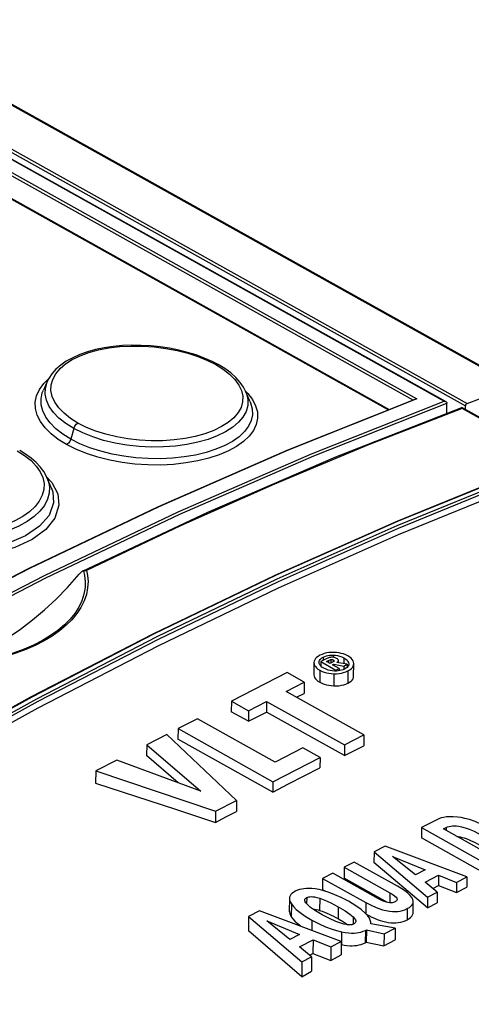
# Model space of a CAD drawing. Extents: x 0 to 420, y 0 to 297.
# Tile 27 of 37: x 358.02 to 362.65, y 133.65 to 143.76. Entities that reach past the tile are written whole.
import ezdxf

# ---------------------------------------------------------------- set-up
doc = ezdxf.new("R2010")
doc.units = 0
doc.header["$LTSCALE"] = 23.1
doc.layers.get('0').update_dxf_attribs({"linetype": 'CONTINUOUS'})

msp = doc.modelspace()

# ---------------------------------------------------------------- linework, layer by layer
at = {"color": 9, "linetype": 'CONTINUOUS'}
for p, q in [((344.824, 150.21), (393.144, 123.206)), ((344.22, 149.988), (362.375, 139.842)), ((344.319, 150.006), (362.592, 139.794)), ((344.335, 150.031), (362.608, 139.819)), ((344.061, 149.909), (362.052, 139.855)), ((344.077, 149.934), (362.092, 139.866)), ((361.8, 139.754), (344.115, 149.637)), ((358.265, 140.022), (358.316, 140.072)), ((392.2, 123.201), (362.557, 139.768)), ((358.573, 139.561), (358.543, 139.452)), ((361.133, 137.213), (361.133, 137.18)), ((361.237, 137.234), (361.237, 137.212)), ((361.345, 137.205), (361.344, 137.147)), ((361.187, 137.18), (361.187, 137.158)), ((361.21, 137.189), (361.21, 137.152)), ((361.234, 137.186), (361.234, 137.165)), ((361.098, 137.078), (361.097, 136.955)), ((361.242, 137.043), (361.241, 136.919)), ((361.386, 137.072), (361.385, 136.945)), ((362.393, 135.463), (362.393, 135.434)), ((361.818, 134.793), (361.817, 134.691)), ((360.806, 134.68), (360.805, 134.548)), ((360.964, 134.744), (360.963, 134.68)), ((361.097, 134.738), (361.096, 134.613)), ((361.57, 134.694), (361.57, 134.579)), ((361.287, 134.651), (361.286, 134.528)), ((361.995, 134.631), (361.995, 134.517)), ((361.017, 134.512), (361.016, 134.408)), ((361.44, 134.546), (361.439, 134.471)), ((361.32, 134.393), (361.319, 134.261))]:
    msp.add_line(p, q, dxfattribs=at)
at = {"color": 7, "linetype": 'CONTINUOUS'}
for p, q in [((344.843, 150.209), (393.163, 123.206)), ((344.228, 149.988), (362.391, 139.838)), ((344.131, 149.637), (361.809, 139.757)), ((358.304, 140.049), (358.262, 139.956)), ((360.384, 139.835), (360.337, 139.943)), ((358.334, 139.876), (358.335, 139.876)), ((360.762, 139.339), (362.075, 139.864)), ((362.608, 139.819), (362.737, 139.867)), ((361.262, 139.269), (362.556, 139.778)), ((362.401, 139.717), (362.402, 139.822)), ((362.402, 139.824), (362.402, 139.822)), ((392.24, 123.189), (362.556, 139.778)), ((362.556, 139.778), (362.556, 139.778)), ((362.592, 139.759), (362.592, 139.794)), ((358.343, 138.956), (358.298, 139.058)), ((358.343, 138.956), (358.343, 138.956)), ((358.669, 138.1), (358.666, 138.098)), ((358.672, 138.101), (358.669, 138.1)), ((358.672, 138.101), (358.682, 138.104)), ((361.038, 137.157), (361.038, 137.033)), ((361.09, 137.159), (361.09, 137.161)), ((361.164, 137.196), (361.109, 137.167)), ((361.109, 137.167), (361.109, 137.122)), ((361.109, 137.167), (361.263, 137.081)), ((361.167, 137.169), (361.187, 137.18)), ((361.203, 137.149), (361.167, 137.169)), ((361.227, 137.161), (361.203, 137.149)), ((361.229, 137.134), (361.243, 137.141)), ((361.295, 137.097), (361.229, 137.134)), ((361.243, 137.141), (361.243, 137.126)), ((361.243, 137.141), (361.343, 137.122)), ((361.263, 137.081), (361.295, 137.097)), ((361.38, 137.141), (361.274, 137.159)), ((361.289, 137.156), (361.289, 137.179)), ((361.289, 137.178), (361.289, 137.179)), ((361.295, 137.097), (361.295, 137.073)), ((361.343, 137.122), (361.38, 137.141)), ((361.343, 137.122), (361.343, 137.087)), ((361.38, 137.141), (361.38, 137.111)), ((361.394, 137.135), (361.39, 137.125)), ((361.395, 137.144), (361.394, 137.135)), ((361.395, 137.146), (361.395, 137.144)), ((361.445, 137.016), (361.446, 137.148)), ((360.762, 137.055), (360.191, 136.761)), ((360.938, 136.956), (360.762, 137.055)), ((361.269, 137.071), (361.248, 137.071)), ((361.263, 137.081), (361.263, 137.071)), ((360.752, 136.86), (360.938, 136.956)), ((360.938, 136.956), (360.937, 136.839)), ((361.55, 136.414), (360.752, 136.86)), ((360.859, 136.801), (360.937, 136.839)), ((360.191, 136.761), (360.19, 136.653)), ((360.191, 136.761), (360.366, 136.662)), ((360.366, 136.662), (360.552, 136.758)), ((360.552, 136.758), (360.551, 136.648)), ((360.552, 136.758), (361.351, 136.312)), ((360.366, 136.555), (360.19, 136.653)), ((360.366, 136.662), (360.366, 136.555)), ((360.366, 136.555), (360.551, 136.648)), ((361.35, 136.202), (360.551, 136.648)), ((359.842, 136.581), (359.643, 136.479)), ((360.641, 136.135), (359.842, 136.581)), ((359.527, 136.419), (359.322, 136.314)), ((360.243, 135.742), (359.527, 136.419)), ((359.643, 136.479), (359.642, 136.372)), ((359.643, 136.479), (360.617, 135.934)), ((361.351, 136.312), (361.55, 136.414)), ((361.55, 136.414), (361.549, 136.301)), ((359.322, 136.314), (359.321, 136.203)), ((359.322, 136.314), (359.876, 135.836)), ((360.616, 135.827), (359.642, 136.372)), ((361.351, 136.312), (361.35, 136.202)), ((361.35, 136.202), (361.549, 136.301)), ((359.645, 135.922), (359.321, 136.203)), ((360.925, 136.281), (360.641, 136.135)), ((361.1, 136.183), (360.925, 136.281)), ((359.015, 136.156), (358.799, 136.045)), ((359.876, 135.836), (359.015, 136.156)), ((360.617, 135.934), (361.1, 136.183)), ((361.1, 136.183), (361.099, 136.076)), ((358.799, 136.045), (358.798, 135.921)), ((358.799, 136.045), (360.028, 135.631)), ((360.617, 135.934), (360.616, 135.827)), ((360.028, 135.631), (360.243, 135.742)), ((360.243, 135.742), (360.243, 135.63)), ((360.028, 135.631), (360.027, 135.515)), ((362.298, 135.544), (362.141, 135.463)), ((362.141, 135.463), (362.14, 135.357)), ((362.141, 135.463), (362.836, 135.075)), ((362.366, 135.449), (362.393, 135.463)), ((362.819, 135.196), (362.366, 135.449)), ((362.836, 134.968), (362.14, 135.357)), ((361.654, 135.213), (361.653, 135.105)), ((361.768, 135.272), (361.654, 135.213)), ((361.654, 135.213), (362.202, 134.749)), ((362.607, 134.956), (361.768, 135.272)), ((361.452, 135.109), (361.348, 135.056)), ((361.895, 134.861), (361.452, 135.109)), ((362.202, 134.638), (361.653, 135.105)), ((361.844, 135.168), (362.179, 135.029)), ((362.08, 134.978), (361.844, 135.168)), ((361.23, 134.995), (361.127, 134.942)), ((361.7, 134.733), (361.23, 134.995)), ((361.348, 135.056), (361.347, 134.943)), ((361.348, 135.056), (361.818, 134.793)), ((362.179, 135.029), (362.08, 134.978)), ((362.178, 134.903), (362.317, 134.974)), ((362.317, 134.974), (362.317, 134.867)), ((362.317, 134.974), (362.5, 134.901)), ((361.127, 134.942), (361.126, 134.824)), ((361.127, 134.942), (361.57, 134.694)), ((361.791, 134.695), (361.347, 134.943)), ((362.303, 134.8), (362.178, 134.903)), ((362.5, 134.901), (362.499, 134.795)), ((362.5, 134.901), (362.607, 134.956)), ((362.607, 134.956), (362.606, 134.85)), ((361.139, 134.813), (361.09, 134.826)), ((361.152, 134.81), (361.126, 134.824)), ((362.202, 134.749), (362.303, 134.8)), ((362.258, 134.837), (362.317, 134.867)), ((362.303, 134.8), (362.302, 134.691)), ((362.317, 134.867), (362.499, 134.795)), ((362.499, 134.795), (362.606, 134.85)), ((360.786, 134.735), (360.785, 134.605)), ((362.055, 134.59), (362.056, 134.703)), ((362.202, 134.749), (362.202, 134.638)), ((362.202, 134.638), (362.302, 134.691)), ((360.48, 134.609), (360.366, 134.551)), ((361.318, 134.294), (360.48, 134.609)), ((360.366, 134.551), (360.365, 134.404)), ((360.366, 134.551), (360.914, 134.086)), ((360.791, 134.315), (360.556, 134.505)), ((360.556, 134.505), (360.891, 134.367)), ((361.286, 134.528), (361.31, 134.514)), ((361.31, 134.514), (361.332, 134.501)), ((361.622, 134.476), (361.622, 134.48)), ((361.872, 134.432), (361.622, 134.476)), ((360.913, 133.931), (360.365, 134.404)), ((360.891, 134.367), (360.791, 134.315)), ((361.565, 134.408), (361.564, 134.281)), ((361.565, 134.408), (361.576, 134.413)), ((361.576, 134.413), (361.575, 134.287)), ((361.576, 134.413), (361.757, 134.373)), ((361.757, 134.373), (361.756, 134.248)), ((361.757, 134.373), (361.872, 134.432)), ((361.872, 134.432), (361.871, 134.311)), ((360.89, 134.24), (361.029, 134.312)), ((361.029, 134.312), (361.028, 134.171)), ((361.029, 134.312), (361.212, 134.239)), ((361.212, 134.239), (361.318, 134.294)), ((361.318, 134.294), (361.317, 134.158)), ((361.564, 134.281), (361.575, 134.287)), ((361.575, 134.287), (361.756, 134.248)), ((361.756, 134.248), (361.871, 134.311)), ((361.014, 134.137), (360.89, 134.24)), ((360.996, 134.153), (361.028, 134.171)), ((361.028, 134.171), (361.21, 134.099)), ((361.212, 134.239), (361.21, 134.099)), ((360.914, 134.086), (360.913, 133.931)), ((360.914, 134.086), (361.014, 134.137)), ((361.014, 134.137), (361.013, 133.988)), ((361.21, 134.099), (361.317, 134.158)), ((360.913, 133.931), (361.013, 133.988))]:
    msp.add_line(p, q, dxfattribs=at)
for points in [[(360.056, 140.217), (359.992, 140.25), (359.913, 140.285), (359.829, 140.316), (359.742, 140.343), (359.651, 140.366), (359.557, 140.385), (359.461, 140.4), (359.364, 140.41), (359.266, 140.415), (359.169, 140.416), (359.072, 140.412), (358.977, 140.403), (358.885, 140.389), (358.797, 140.371), (358.713, 140.348), (358.635, 140.32), (358.563, 140.288), (358.497, 140.252), (358.44, 140.213), (358.39, 140.169), (358.349, 140.123), (358.318, 140.075), (358.304, 140.049)], [(360.337, 139.943), (360.316, 139.984), (360.281, 140.035), (360.237, 140.084), (360.184, 140.132), (360.123, 140.177), (360.056, 140.217)], [(362.092, 139.866), (362.088, 139.866), (362.084, 139.866), (362.08, 139.865), (362.076, 139.864), (362.075, 139.864)], [(362.375, 139.842), (362.379, 139.842), (362.384, 139.841), (362.388, 139.839), (362.391, 139.838)], [(362.391, 139.838), (362.392, 139.837), (362.395, 139.835), (362.398, 139.832), (362.4, 139.828), (362.402, 139.824)], [(362.556, 139.778), (362.556, 139.778), (362.557, 139.777), (362.557, 139.774), (362.557, 139.771), (362.557, 139.768)], [(362.608, 139.819), (362.605, 139.818), (362.601, 139.815), (362.598, 139.811), (362.596, 139.807), (362.594, 139.803), (362.592, 139.799), (362.592, 139.794)], [(352.808, 135.077), (354.126, 135.911), (355.452, 136.699), (356.78, 137.436), (358.109, 138.122), (359.437, 138.757), (360.762, 139.339)], [(358.298, 139.057), (358.294, 139.068), (358.266, 139.118), (358.23, 139.166), (358.187, 139.212), (358.136, 139.257), (358.077, 139.299), (358.019, 139.334)], [(358.669, 138.1), (359.95, 138.701), (361.262, 139.269)], [(354.376, 134.591), (355.626, 135.373), (356.878, 136.112), (358.133, 136.805), (359.387, 137.453), (360.641, 138.055), (361.893, 138.61), (363.141, 139.118)], [(354.514, 134.521), (355.743, 135.289), (356.974, 136.013), (358.207, 136.694), (359.441, 137.331), (360.674, 137.924), (361.904, 138.471), (363.132, 138.972)], [(357.152, 137.12), (357.274, 137.143), (357.398, 137.176), (357.523, 137.22), (357.649, 137.275), (357.775, 137.34), (357.901, 137.416), (358.027, 137.501), (358.151, 137.595), (358.273, 137.699), (358.393, 137.81), (358.509, 137.93), (358.63, 138.067)], [(358.653, 138.089), (358.646, 138.082), (358.638, 138.075), (358.63, 138.067)], [(358.666, 138.098), (358.66, 138.094), (358.653, 138.089)], [(358.682, 138.104), (358.693, 138.104), (358.705, 138.103)], [(361.099, 137.232), (361.08, 137.221), (361.065, 137.21), (361.054, 137.198), (361.046, 137.186), (361.04, 137.172), (361.038, 137.157)], [(361.09, 137.161), (361.091, 137.17), (361.095, 137.179), (361.1, 137.188), (361.108, 137.197), (361.119, 137.205), (361.133, 137.213)], [(361.242, 137.262), (361.215, 137.262), (361.19, 137.26), (361.166, 137.256), (361.143, 137.25), (361.121, 137.242), (361.099, 137.232)], [(361.133, 137.213), (361.149, 137.221), (361.165, 137.226), (361.181, 137.23), (361.198, 137.233), (361.217, 137.234), (361.237, 137.234)], [(361.218, 137.213), (361.207, 137.211), (361.195, 137.208), (361.181, 137.204), (361.164, 137.196)], [(361.269, 137.2), (361.257, 137.206), (361.246, 137.21), (361.236, 137.212), (361.227, 137.213), (361.218, 137.213)], [(361.237, 137.234), (361.259, 137.232), (361.28, 137.229), (361.301, 137.223), (361.323, 137.216), (361.345, 137.205)], [(361.386, 137.226), (361.364, 137.237), (361.341, 137.246), (361.318, 137.252), (361.295, 137.257), (361.27, 137.26), (361.242, 137.262)], [(361.289, 137.179), (361.288, 137.182), (361.287, 137.186), (361.284, 137.19), (361.278, 137.195), (361.269, 137.2)], [(361.345, 137.205), (361.364, 137.192), (361.378, 137.181), (361.387, 137.169), (361.392, 137.158), (361.395, 137.146)], [(361.446, 137.148), (361.445, 137.163), (361.44, 137.176), (361.431, 137.189), (361.42, 137.202), (361.405, 137.214), (361.386, 137.226)], [(361.038, 137.157), (361.04, 137.142), (361.045, 137.129), (361.053, 137.116), (361.064, 137.103), (361.079, 137.091), (361.098, 137.078)], [(361.14, 137.099), (361.12, 137.112), (361.107, 137.124), (361.098, 137.135), (361.093, 137.147), (361.09, 137.159)], [(361.248, 137.071), (361.226, 137.072), (361.205, 137.076), (361.184, 137.081), (361.162, 137.089), (361.14, 137.099)], [(361.187, 137.18), (361.195, 137.183), (361.203, 137.186), (361.21, 137.189)], [(361.21, 137.189), (361.215, 137.19), (361.22, 137.19), (361.224, 137.189), (361.229, 137.188), (361.234, 137.186)], [(361.244, 137.173), (361.241, 137.17), (361.236, 137.166), (361.227, 137.161)], [(361.234, 137.186), (361.24, 137.183), (361.243, 137.18), (361.244, 137.177), (361.244, 137.176)], [(361.244, 137.176), (361.244, 137.175), (361.244, 137.173)], [(361.274, 137.159), (361.281, 137.164), (361.285, 137.168), (361.288, 137.173), (361.289, 137.178)], [(361.39, 137.125), (361.385, 137.116), (361.377, 137.107), (361.366, 137.099), (361.352, 137.091)], [(361.386, 137.072), (361.405, 137.084), (361.42, 137.095), (361.432, 137.107), (361.44, 137.12), (361.445, 137.133), (361.446, 137.147)], [(361.038, 137.033), (361.039, 137.019), (361.044, 137.006), (361.052, 136.992), (361.064, 136.979), (361.079, 136.967), (361.097, 136.955)], [(361.098, 137.078), (361.121, 137.067), (361.143, 137.059), (361.166, 137.052), (361.19, 137.048), (361.215, 137.045), (361.242, 137.043)], [(361.242, 137.043), (361.27, 137.043), (361.296, 137.046), (361.32, 137.049), (361.342, 137.055), (361.364, 137.062), (361.386, 137.072)], [(361.352, 137.091), (361.336, 137.084), (361.32, 137.079), (361.304, 137.075), (361.287, 137.072), (361.269, 137.071)], [(361.385, 136.945), (361.403, 136.955), (361.419, 136.966), (361.431, 136.978), (361.439, 136.99), (361.444, 137.004), (361.445, 137.016)], [(361.097, 136.955), (361.118, 136.945), (361.141, 136.936), (361.165, 136.929), (361.19, 136.924), (361.216, 136.921), (361.241, 136.919)], [(361.241, 136.919), (361.268, 136.919), (361.294, 136.92), (361.319, 136.924), (361.343, 136.929), (361.365, 136.936), (361.385, 136.945)], [(360.616, 135.827), (360.777, 135.911), (360.938, 135.994), (361.099, 136.076)], [(358.798, 135.921), (359.617, 135.651), (360.027, 135.515)], [(360.027, 135.515), (360.135, 135.573), (360.243, 135.63)], [(362.513, 135.571), (362.467, 135.574), (362.429, 135.574), (362.397, 135.572), (362.368, 135.568), (362.343, 135.562), (362.32, 135.554), (362.298, 135.544)], [(362.393, 135.463), (362.409, 135.47), (362.425, 135.475), (362.441, 135.478), (362.459, 135.48), (362.478, 135.481), (362.499, 135.48), (362.524, 135.477), (362.553, 135.472), (362.588, 135.462), (362.63, 135.447), (362.68, 135.425), (362.742, 135.392)], [(362.763, 135.493), (362.693, 135.524), (362.635, 135.545), (362.587, 135.558), (362.547, 135.567), (362.513, 135.571)], [(362.502, 135.372), (362.518, 135.371), (362.538, 135.367), (362.558, 135.362), (362.579, 135.357), (362.6, 135.35), (362.622, 135.342), (362.645, 135.332), (362.668, 135.322), (362.691, 135.311), (362.716, 135.298), (362.741, 135.284)], [(360.846, 134.809), (360.827, 134.798), (360.812, 134.787), (360.801, 134.775), (360.793, 134.763), (360.788, 134.75), (360.786, 134.735)], [(361.09, 134.826), (361.051, 134.833), (361.017, 134.837), (360.987, 134.839), (360.96, 134.838), (360.935, 134.836), (360.912, 134.832), (360.89, 134.827), (360.868, 134.819), (360.846, 134.809)], [(361.393, 134.706), (361.318, 134.745), (361.252, 134.774), (361.193, 134.797), (361.139, 134.813)], [(361.818, 134.793), (361.848, 134.775), (361.868, 134.76), (361.881, 134.748), (361.888, 134.739), (361.891, 134.73), (361.891, 134.726)], [(362.056, 134.703), (362.056, 134.709), (362.052, 134.726), (362.042, 134.744), (362.026, 134.766), (361.999, 134.792), (361.957, 134.823), (361.895, 134.861)], [(360.786, 134.735), (360.788, 134.719), (360.794, 134.701), (360.806, 134.68)], [(360.806, 134.68), (360.827, 134.653), (360.856, 134.623), (360.895, 134.591), (360.947, 134.554), (361.017, 134.512)], [(360.943, 134.717), (360.943, 134.72), (360.945, 134.727), (360.949, 134.733), (360.955, 134.738), (360.964, 134.744)], [(360.97, 134.672), (360.955, 134.689), (360.947, 134.701), (360.943, 134.712), (360.943, 134.717)], [(360.964, 134.744), (360.974, 134.748), (360.985, 134.751), (360.996, 134.753), (361.01, 134.754), (361.025, 134.753), (361.044, 134.751), (361.068, 134.746), (361.097, 134.738)], [(361.123, 134.567), (361.053, 134.609), (361.004, 134.643), (360.97, 134.672)], [(361.097, 134.738), (361.15, 134.718), (361.212, 134.69), (361.287, 134.651)], [(361.564, 134.585), (361.523, 134.621), (361.468, 134.661), (361.393, 134.706)], [(361.57, 134.694), (361.638, 134.659), (361.694, 134.636), (361.741, 134.62), (361.78, 134.611), (361.814, 134.605), (361.845, 134.602), (361.872, 134.601), (361.898, 134.603), (361.923, 134.606), (361.947, 134.612), (361.971, 134.62), (361.995, 134.631)], [(361.87, 134.701), (361.86, 134.696), (361.849, 134.693), (361.839, 134.692), (361.827, 134.691), (361.814, 134.691), (361.799, 134.693), (361.781, 134.697), (361.759, 134.704), (361.733, 134.716), (361.7, 134.733)], [(361.891, 134.726), (361.891, 134.724), (361.889, 134.718), (361.885, 134.712), (361.879, 134.706), (361.87, 134.701)], [(361.995, 134.631), (362.017, 134.644), (362.033, 134.656), (362.044, 134.669), (362.052, 134.681), (362.056, 134.695), (362.056, 134.703)], [(360.785, 134.605), (360.786, 134.595), (360.789, 134.58), (360.796, 134.564), (360.805, 134.548)], [(361.026, 134.628), (361.03, 134.628), (361.045, 134.626), (361.062, 134.623), (361.08, 134.618), (361.096, 134.613)], [(361.096, 134.613), (361.122, 134.605), (361.146, 134.595), (361.17, 134.585), (361.194, 134.575), (361.216, 134.564), (361.239, 134.553), (361.262, 134.541), (361.286, 134.528)], [(361.287, 134.651), (361.357, 134.609), (361.406, 134.575), (361.44, 134.546)], [(361.622, 134.48), (361.621, 134.493), (361.616, 134.512), (361.606, 134.533), (361.589, 134.557), (361.564, 134.585)], [(361.575, 134.573), (361.6, 134.559), (361.63, 134.545), (361.659, 134.532), (361.688, 134.52), (361.716, 134.51), (361.744, 134.502), (361.772, 134.495), (361.799, 134.49), (361.825, 134.486), (361.851, 134.485), (361.877, 134.485), (361.903, 134.487), (361.928, 134.492), (361.952, 134.498), (361.974, 134.507), (361.995, 134.517)], [(361.995, 134.517), (362.013, 134.528), (362.029, 134.54), (362.042, 134.553), (362.05, 134.567), (362.054, 134.581), (362.055, 134.59)], [(360.805, 134.548), (360.822, 134.525), (360.843, 134.502), (360.866, 134.481), (360.892, 134.46), (360.906, 134.449)], [(361.017, 134.512), (361.091, 134.474), (361.157, 134.444), (361.216, 134.422), (361.27, 134.405), (361.32, 134.393)], [(361.313, 134.481), (361.261, 134.5), (361.198, 134.528), (361.123, 134.567)], [(361.447, 134.474), (361.437, 134.469), (361.426, 134.466), (361.415, 134.465), (361.402, 134.464), (361.386, 134.464), (361.367, 134.467), (361.343, 134.472), (361.313, 134.481)], [(361.332, 134.501), (361.352, 134.488), (361.371, 134.475), (361.387, 134.464)], [(361.44, 134.546), (361.455, 134.53), (361.464, 134.517), (361.467, 134.506), (361.468, 134.501)], [(361.468, 134.501), (361.467, 134.498), (361.465, 134.491), (361.461, 134.485), (361.455, 134.479), (361.447, 134.474)], [(361.32, 134.393), (361.359, 134.385), (361.392, 134.381), (361.422, 134.379), (361.449, 134.38), (361.474, 134.382), (361.497, 134.385), (361.52, 134.391), (361.543, 134.398), (361.565, 134.408)], [(361.319, 134.261), (361.347, 134.256), (361.376, 134.252), (361.405, 134.25), (361.431, 134.25), (361.455, 134.251), (361.478, 134.254), (361.501, 134.258), (361.523, 134.264), (361.545, 134.272), (361.564, 134.281)]]:
    msp.add_lwpolyline(points, dxfattribs=at)
at = {"color": 9, "linetype": 'CONTINUOUS'}
for points in [[(358.617, 139.617), (358.539, 139.665), (358.474, 139.717), (358.42, 139.773), (358.379, 139.831), (358.353, 139.89), (358.34, 139.95), (358.342, 140.009), (358.358, 140.066), (358.388, 140.123), (358.433, 140.176), (358.49, 140.225), (358.558, 140.269), (358.639, 140.308), (358.729, 140.341), (358.828, 140.368), (358.934, 140.388), (359.047, 140.402), (359.164, 140.408), (359.282, 140.407), (359.4, 140.399), (359.518, 140.384), (359.633, 140.362), (359.744, 140.334), (359.848, 140.3), (359.945, 140.261), (360.031, 140.217)], [(360.056, 140.217), (360.046, 140.22), (360.031, 140.217)], [(360.031, 140.217), (360.108, 140.17), (360.173, 140.118), (360.227, 140.064), (360.268, 140.007), (360.295, 139.95), (360.307, 139.892), (360.306, 139.834)], [(358.573, 139.561), (358.491, 139.613), (358.421, 139.668), (358.365, 139.727), (358.322, 139.788), (358.294, 139.851), (358.281, 139.914), (358.283, 139.977), (358.3, 140.039), (358.304, 140.049)], [(358.5, 139.396), (358.415, 139.449), (358.341, 139.507), (358.279, 139.569), (358.231, 139.633), (358.199, 139.699), (358.181, 139.766), (358.179, 139.832), (358.192, 139.898), (358.221, 139.961), (358.265, 140.022)], [(358.543, 139.452), (358.46, 139.503), (358.389, 139.559), (358.331, 139.618), (358.287, 139.679), (358.256, 139.741), (358.24, 139.804), (358.238, 139.867), (358.251, 139.929), (358.262, 139.956)], [(360.337, 139.943), (360.359, 139.922), (360.406, 139.859), (360.439, 139.795), (360.457, 139.731), (360.459, 139.666), (360.446, 139.603), (360.417, 139.542), (360.374, 139.483), (360.316, 139.428), (360.244, 139.377), (360.16, 139.331), (360.065, 139.29), (359.96, 139.256), (359.845, 139.228), (359.723, 139.207), (359.596, 139.193), (359.466, 139.186), (359.333, 139.188), (359.201, 139.196), (359.07, 139.213), (358.942, 139.236), (358.819, 139.267), (358.703, 139.305), (358.596, 139.348), (358.5, 139.396)], [(360.337, 139.943), (360.346, 139.919), (360.36, 139.858), (360.358, 139.797), (360.341, 139.737), (360.309, 139.679), (360.263, 139.625), (360.204, 139.574), (360.131, 139.527), (360.046, 139.485), (359.951, 139.449), (359.847, 139.42), (359.735, 139.397), (359.616, 139.381), (359.494, 139.372), (359.368, 139.371), (359.243, 139.377), (359.119, 139.39), (358.998, 139.411), (358.88, 139.439), (358.77, 139.474), (358.667, 139.515), (358.573, 139.561)], [(352.793, 134.892), (354.158, 135.761), (355.528, 136.578), (356.9, 137.342), (358.272, 138.051), (359.643, 138.705), (361.012, 139.302), (362.375, 139.842)], [(362.092, 139.866), (360.772, 139.338), (359.447, 138.756), (358.119, 138.122), (356.79, 137.436), (355.462, 136.698), (354.136, 135.911), (352.814, 135.074)], [(360.384, 139.835), (360.388, 139.824), (360.405, 139.763), (360.407, 139.702), (360.394, 139.642), (360.367, 139.584), (360.325, 139.529), (360.27, 139.477), (360.202, 139.429), (360.122, 139.386), (360.031, 139.348), (359.931, 139.315), (359.822, 139.289), (359.707, 139.27), (359.587, 139.257), (359.463, 139.251), (359.337, 139.252), (359.211, 139.261), (359.087, 139.276), (358.966, 139.299), (358.85, 139.328), (358.74, 139.363), (358.637, 139.404), (358.543, 139.452)], [(360.306, 139.834), (360.29, 139.778), (360.259, 139.724), (360.215, 139.672), (360.159, 139.624), (360.09, 139.581), (360.009, 139.541), (359.918, 139.508), (359.82, 139.48), (359.715, 139.459), (359.602, 139.444), (359.485, 139.436), (359.367, 139.435), (359.248, 139.442), (359.13, 139.455), (359.015, 139.475), (358.904, 139.502), (358.8, 139.535), (358.703, 139.573), (358.617, 139.617)], [(352.794, 134.859), (354.163, 135.731), (355.536, 136.55), (356.912, 137.316), (358.288, 138.027), (359.663, 138.683), (361.035, 139.281), (362.402, 139.822)], [(362.557, 139.768), (361.597, 139.394), (360.634, 138.991), (359.67, 138.561), (358.705, 138.103)], [(358.573, 139.561), (358.583, 139.584), (358.598, 139.604), (358.617, 139.617)], [(358.543, 139.452), (358.534, 139.429), (358.518, 139.409), (358.5, 139.396)], [(357.992, 139.333), (358.069, 139.285), (358.135, 139.232), (358.189, 139.176), (358.229, 139.117), (358.256, 139.057), (358.269, 138.996), (358.267, 138.935)], [(363.15, 139.117), (361.902, 138.609), (360.65, 138.054), (359.397, 137.452), (358.142, 136.804), (356.887, 136.111), (355.635, 135.372), (354.385, 134.59)], [(354.499, 134.613), (355.728, 135.38), (356.96, 136.105), (358.194, 136.786), (359.428, 137.424), (360.661, 138.016), (361.892, 138.564), (363.12, 139.065)], [(354.514, 134.589), (355.743, 135.356), (356.975, 136.081), (358.208, 136.762), (359.442, 137.399), (360.674, 137.991), (361.905, 138.539), (363.132, 139.04)], [(358.295, 139.065), (358.35, 139.007), (358.41, 138.889), (358.422, 138.773), (358.381, 138.642), (358.287, 138.524), (358.147, 138.421), (357.969, 138.338), (357.736, 138.271), (357.471, 138.234), (357.208, 138.231), (356.935, 138.261), (356.688, 138.324), (356.463, 138.422)], [(358.298, 139.057), (358.31, 139.027), (358.323, 138.963), (358.321, 138.898), (358.304, 138.834), (358.272, 138.772), (358.226, 138.713), (358.167, 138.658), (358.094, 138.606), (358.01, 138.559), (357.914, 138.518), (357.81, 138.483), (357.698, 138.456), (357.579, 138.435), (357.457, 138.422), (357.332, 138.416), (357.206, 138.419), (357.082, 138.43), (356.96, 138.448), (356.843, 138.474), (356.732, 138.507), (356.629, 138.547), (356.536, 138.593)], [(358.343, 138.956), (358.358, 138.912), (358.367, 138.797), (358.32, 138.669), (358.222, 138.557), (358.078, 138.46), (357.912, 138.387), (357.701, 138.33), (357.468, 138.298), (357.23, 138.293), (356.967, 138.321), (356.723, 138.381), (356.504, 138.476)], [(358.267, 138.935), (358.251, 138.875), (358.22, 138.816), (358.176, 138.759), (358.12, 138.707), (358.051, 138.659), (357.97, 138.614), (357.879, 138.576), (357.781, 138.543), (357.675, 138.517), (357.563, 138.497), (357.446, 138.485), (357.328, 138.48), (357.209, 138.483), (357.091, 138.493), (356.976, 138.51), (356.865, 138.535), (356.76, 138.567), (356.663, 138.604), (356.577, 138.648)], [(358.672, 138.101), (358.684, 138.05), (358.69, 137.991), (358.689, 137.928), (358.678, 137.861), (358.657, 137.793), (358.625, 137.727), (358.585, 137.663), (358.535, 137.602), (358.477, 137.544), (358.41, 137.488), (358.335, 137.435), (358.252, 137.385), (358.162, 137.338), (358.065, 137.296), (357.962, 137.257), (357.854, 137.223), (357.74, 137.193), (357.621, 137.167), (357.498, 137.146), (357.37, 137.13), (357.241, 137.12), (357.219, 137.119)], [(358.705, 138.103), (358.715, 138.05), (358.72, 137.99), (358.716, 137.925), (358.703, 137.857), (358.68, 137.79), (358.647, 137.723), (358.605, 137.66), (358.554, 137.598), (358.495, 137.54), (358.427, 137.484), (358.352, 137.43), (358.269, 137.381), (358.179, 137.334), (358.082, 137.291), (357.979, 137.253), (357.871, 137.218), (357.757, 137.187), (357.639, 137.162), (357.516, 137.14), (357.388, 137.124), (357.258, 137.113)]]:
    msp.add_lwpolyline(points, dxfattribs=at)

doc.saveas('drawing.dxf')
